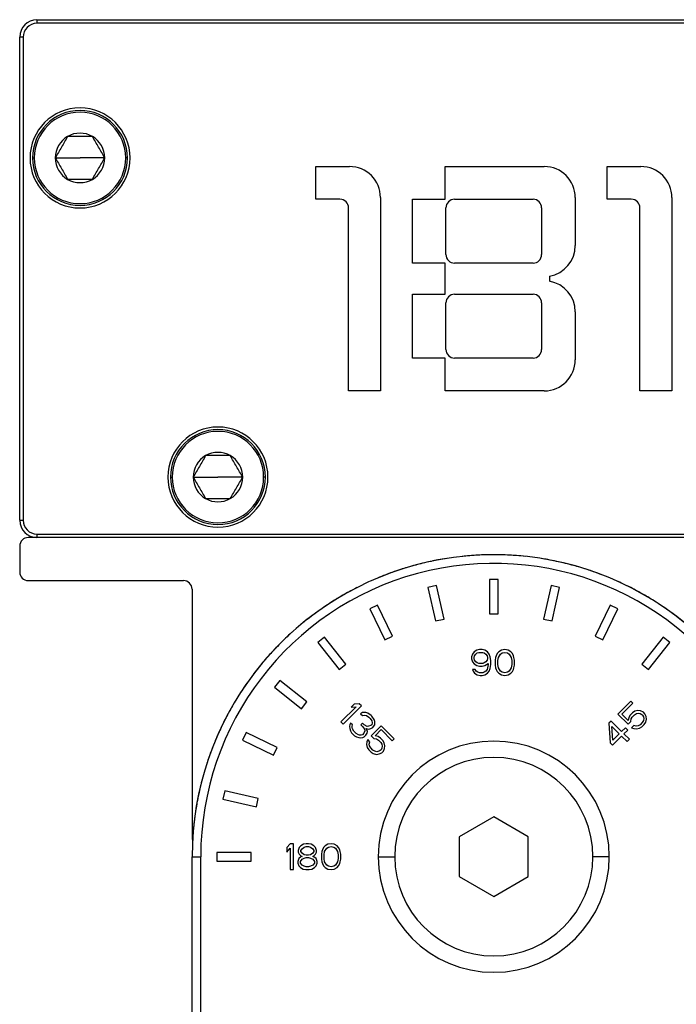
# Model space of a CAD drawing. Header units: millimetres. Extents: x -531 to 2300, y 404 to 998.
# Tile 2 of 27: x -524 to -486, y 683 to 740. Entities that reach past the tile are written whole.
import ezdxf

# ---------------------------------------------------------------- set-up
doc = ezdxf.new("R2010")
doc.units = ezdxf.units.MM

# ---------------------------------------------------------------- blocks, each defined once
blk = doc.blocks.new('Drawing View4')
at = {"color": 7, "linetype": 'Continuous', "lineweight": 25}
for p, q in [((-44.879, 39.287), (-44.879, 39.087)), ((-44.879, 39.287), (8.121, 39.287)), ((8.121, 39.087), (-44.879, 39.087)), ((-43.629, 39.297), (-43.629, 39.287)), ((-43.629, 39.297), (6.871, 39.297)), ((-45.679, 38.287), (-45.879, 38.287)), ((-45.879, 10.287), (-45.879, 38.287)), ((-45.679, 38.287), (-45.679, 10.287)), ((-45.129, 31.287), (-45.029, 31.287)), ((-43.814, 31.287), (-42.379, 31.287)), ((-40.944, 31.287), (-42.379, 31.287)), ((-39.629, 31.287), (-39.729, 31.287)), ((-28.704, 30.787), (-26.754, 30.787)), ((-28.704, 28.887), (-28.704, 30.787)), ((-21.204, 30.787), (-15.454, 30.787)), ((-21.204, 28.887), (-21.204, 30.787)), ((-11.804, 30.787), (-9.854, 30.787)), ((-11.804, 28.887), (-11.804, 30.787)), ((-27.304, 28.887), (-28.704, 28.887)), ((-24.954, 28.987), (-24.954, 17.787)), ((-23.104, 28.887), (-21.204, 28.887)), ((-23.104, 25.187), (-23.104, 28.887)), ((-20.654, 28.887), (-16.104, 28.887)), ((-13.654, 28.987), (-13.654, 26.212)), ((-10.404, 28.887), (-11.804, 28.887)), ((-8.054, 28.987), (-8.054, 17.787)), ((-26.804, 17.787), (-26.804, 28.387)), ((-21.154, 25.687), (-21.154, 28.387)), ((-15.604, 28.387), (-15.604, 25.687)), ((-9.904, 17.787), (-9.904, 28.387)), ((-21.204, 25.187), (-23.104, 25.187)), ((-21.204, 23.387), (-21.204, 25.187)), ((-16.104, 25.187), (-20.654, 25.187)), ((-15.154, 24.437), (-15.154, 24.137)), ((-23.104, 23.387), (-21.204, 23.387)), ((-23.104, 19.687), (-23.104, 23.387)), ((-21.154, 20.187), (-21.154, 22.887)), ((-20.654, 23.387), (-16.104, 23.387)), ((-15.604, 22.887), (-15.604, 20.187)), ((-13.654, 22.363), (-13.654, 19.587)), ((-21.204, 19.687), (-23.104, 19.687)), ((-21.204, 17.787), (-21.204, 19.687)), ((-16.104, 19.687), (-20.654, 19.687)), ((-24.954, 17.787), (-26.804, 17.787)), ((-15.454, 17.787), (-21.204, 17.787)), ((-8.054, 17.787), (-9.904, 17.787)), ((-37.129, 12.787), (-37.029, 12.787)), ((-35.814, 12.787), (-34.379, 12.787)), ((-32.944, 12.787), (-34.379, 12.787)), ((-31.629, 12.787), (-31.729, 12.787)), ((-45.879, 10.287), (-45.679, 10.287)), ((-44.886, 9.287), (-45.379, 9.287)), ((-44.879, 9.487), (8.121, 9.487)), ((-44.879, 9.487), (-44.879, 9.287)), ((8.121, 9.287), (-44.879, 9.287)), ((-45.879, 8.787), (-45.879, 7.287)), ((-18.629, 6.854), (-18.629, 4.858)), ((-18.129, 6.854), (-18.629, 6.854)), ((-18.129, 4.858), (-18.129, 6.854)), ((-45.379, 6.787), (-36.379, 6.787)), ((-35.879, 6.287), (-35.879, -8.218)), ((-21.71, 6.506), (-22.197, 6.395)), ((-22.197, 6.395), (-21.753, 4.45)), ((-21.266, 4.561), (-21.71, 6.506)), ((-15.047, 6.506), (-15.491, 4.561)), ((-14.56, 6.395), (-15.047, 6.506)), ((-15.004, 4.45), (-14.56, 6.395)), ((-25.124, 5.371), (-25.575, 5.154)), ((-25.575, 5.154), (-24.709, 3.356)), ((-24.258, 3.573), (-25.124, 5.371)), ((-11.633, 5.371), (-12.499, 3.573)), ((-12.048, 3.356), (-11.182, 5.154)), ((-11.182, 5.154), (-11.633, 5.371)), ((-18.629, 4.858), (-18.129, 4.858)), ((-21.753, 4.45), (-21.266, 4.561)), ((-15.491, 4.561), (-15.004, 4.45)), ((-28.2, 3.504), (-28.591, 3.193)), ((-26.956, 1.944), (-28.2, 3.504)), ((-24.709, 3.356), (-24.258, 3.573)), ((-12.499, 3.573), (-12.048, 3.356)), ((-8.557, 3.504), (-9.801, 1.944)), ((-8.166, 3.193), (-8.557, 3.504)), ((-28.591, 3.193), (-27.347, 1.632)), ((-9.41, 1.632), (-8.166, 3.193)), ((-19.616, 2.532), (-19.679, 2.372)), ((-19.679, 2.372), (-19.679, 2.245)), ((-19.522, 2.66), (-19.616, 2.532)), ((-19.366, 2.755), (-19.522, 2.66)), ((-19.522, 2.341), (-19.491, 2.436)), ((-19.522, 2.277), (-19.522, 2.341)), ((-19.491, 2.436), (-19.429, 2.532)), ((-19.429, 2.532), (-19.335, 2.596)), ((-19.21, 2.787), (-19.366, 2.755)), ((-19.335, 2.596), (-19.241, 2.628)), ((-19.241, 2.628), (-19.022, 2.628)), ((-19.054, 2.787), (-19.21, 2.787)), ((-18.897, 2.755), (-19.054, 2.787)), ((-19.022, 2.628), (-18.929, 2.596)), ((-18.929, 2.596), (-18.835, 2.532)), ((-18.741, 2.66), (-18.897, 2.755)), ((-18.835, 2.532), (-18.772, 2.436)), ((-18.772, 2.436), (-18.741, 2.341)), ((-18.647, 2.532), (-18.741, 2.66)), ((-18.741, 2.341), (-18.741, 2.277)), ((-18.585, 2.372), (-18.647, 2.532)), ((-18.554, 2.149), (-18.585, 2.372)), ((-18.272, 2.341), (-18.304, 2.181)), ((-18.241, 2.436), (-18.272, 2.341)), ((-18.179, 2.564), (-18.241, 2.436)), ((-18.085, 2.66), (-18.179, 2.564)), ((-18.147, 2.149), (-18.116, 2.341)), ((-18.116, 2.341), (-17.991, 2.532)), ((-17.929, 2.755), (-18.085, 2.66)), ((-17.991, 2.532), (-17.897, 2.596)), ((-17.741, 2.787), (-17.929, 2.755)), ((-17.897, 2.596), (-17.741, 2.628)), ((-17.554, 2.755), (-17.741, 2.787)), ((-17.741, 2.628), (-17.585, 2.596)), ((-17.585, 2.596), (-17.491, 2.532)), ((-17.397, 2.66), (-17.554, 2.755)), ((-17.491, 2.532), (-17.366, 2.341)), ((-17.304, 2.564), (-17.397, 2.66)), ((-17.366, 2.341), (-17.335, 2.149)), ((-17.241, 2.436), (-17.304, 2.564)), ((-17.21, 2.341), (-17.241, 2.436)), ((-17.179, 2.181), (-17.21, 2.341)), ((-27.347, 1.632), (-26.956, 1.944)), ((-19.679, 2.245), (-19.616, 2.085)), ((-19.616, 2.085), (-19.522, 1.958)), ((-19.491, 2.181), (-19.522, 2.277)), ((-19.522, 1.958), (-19.366, 1.862)), ((-19.429, 2.085), (-19.491, 2.181)), ((-19.335, 2.021), (-19.429, 2.085)), ((-19.366, 1.862), (-19.21, 1.83)), ((-19.241, 1.989), (-19.335, 2.021)), ((-19.022, 1.989), (-19.241, 1.989)), ((-19.21, 1.83), (-19.054, 1.83)), ((-19.054, 1.83), (-18.897, 1.862)), ((-18.929, 2.021), (-19.022, 1.989)), ((-18.835, 2.085), (-18.929, 2.021)), ((-18.897, 1.862), (-18.71, 1.989)), ((-18.772, 2.181), (-18.835, 2.085)), ((-18.741, 2.277), (-18.772, 2.181)), ((-18.741, 1.734), (-18.772, 1.638)), ((-18.71, 1.926), (-18.741, 1.734)), ((-18.71, 1.989), (-18.71, 1.926)), ((-18.585, 1.702), (-18.554, 1.926)), ((-18.554, 1.926), (-18.554, 2.149)), ((-18.304, 2.181), (-18.304, 1.894)), ((-18.304, 1.894), (-18.272, 1.734)), ((-18.272, 1.734), (-18.241, 1.638)), ((-18.147, 1.926), (-18.147, 2.149)), ((-18.116, 1.734), (-18.147, 1.926)), ((-17.991, 1.543), (-18.116, 1.734)), ((-17.366, 1.734), (-17.491, 1.543)), ((-17.335, 1.926), (-17.366, 1.734)), ((-17.335, 2.149), (-17.335, 1.926)), ((-17.241, 1.638), (-17.21, 1.734)), ((-17.21, 1.734), (-17.179, 1.894)), ((-17.179, 1.894), (-17.179, 2.181)), ((-9.801, 1.944), (-9.41, 1.632)), ((-19.616, 1.638), (-19.585, 1.543)), ((-19.46, 1.638), (-19.616, 1.638)), ((-19.585, 1.543), (-19.491, 1.415)), ((-19.491, 1.415), (-19.335, 1.319)), ((-19.397, 1.543), (-19.46, 1.638)), ((-19.304, 1.479), (-19.397, 1.543)), ((-19.335, 1.319), (-19.179, 1.287)), ((-19.21, 1.447), (-19.304, 1.479)), ((-19.022, 1.447), (-19.21, 1.447)), ((-19.179, 1.287), (-19.054, 1.287)), ((-19.054, 1.287), (-18.897, 1.319)), ((-18.929, 1.479), (-19.022, 1.447)), ((-18.835, 1.543), (-18.929, 1.479)), ((-18.897, 1.319), (-18.741, 1.415)), ((-18.772, 1.638), (-18.835, 1.543)), ((-18.741, 1.415), (-18.647, 1.543)), ((-18.647, 1.543), (-18.585, 1.702)), ((-18.241, 1.638), (-18.179, 1.511)), ((-18.179, 1.511), (-18.085, 1.415)), ((-18.085, 1.415), (-17.929, 1.319)), ((-17.897, 1.479), (-17.991, 1.543)), ((-17.929, 1.319), (-17.741, 1.287)), ((-17.741, 1.447), (-17.897, 1.479)), ((-17.585, 1.479), (-17.741, 1.447)), ((-17.741, 1.287), (-17.554, 1.319)), ((-17.491, 1.543), (-17.585, 1.479)), ((-17.554, 1.319), (-17.397, 1.415)), ((-17.397, 1.415), (-17.304, 1.511)), ((-17.304, 1.511), (-17.241, 1.638)), ((-30.784, 1), (-31.096, 0.609)), ((-31.096, 0.609), (-29.535, -0.635)), ((-29.224, -0.244), (-30.784, 1)), ((-29.535, -0.635), (-29.224, -0.244)), ((-26.366, -0.526), (-27.246, -1.406)), ((-27.113, -1.538), (-26.053, -0.478)), ((-26.476, -0.371), (-26.656, -0.551)), ((-26.656, -0.551), (-26.366, -0.526)), ((-26.185, -0.345), (-26.476, -0.371)), ((-26.053, -0.478), (-26.185, -0.345)), ((-10.427, -0.201), (-11.179, -0.952)), ((-10.955, -0.954), (-10.314, -0.314)), ((-10.314, -0.314), (-10.427, -0.201)), ((-25.99, -0.857), (-26.102, -0.925)), ((-26.102, -0.925), (-25.992, -1.035)), ((-25.992, -1.035), (-25.88, -1.012)), ((-25.811, -0.855), (-25.99, -0.857)), ((-25.88, -1.012), (-25.768, -1.033)), ((-25.678, -0.898), (-25.811, -0.855)), ((-25.768, -1.033), (-25.635, -1.121)), ((-25.5, -1.03), (-25.678, -0.898)), ((-25.635, -1.121), (-25.547, -1.209)), ((-25.456, -1.074), (-25.5, -1.03)), ((-25.324, -1.252), (-25.456, -1.074)), ((-11.179, -0.952), (-10.592, -1.539)), ((-10.594, -1.315), (-10.955, -0.954)), ((-10.551, -1.137), (-10.594, -1.315)), ((-10.463, -1.004), (-10.551, -1.137)), ((-10.331, -0.872), (-10.463, -1.004)), ((-10.416, -1.228), (-10.351, -1.117)), ((-10.351, -1.117), (-10.218, -0.984)), ((-10.198, -0.784), (-10.331, -0.872)), ((-10.218, -0.984), (-10.107, -0.919)), ((-10.02, -0.741), (-10.198, -0.784)), ((-10.107, -0.919), (-9.996, -0.897)), ((-9.863, -0.765), (-10.02, -0.741)), ((-9.996, -0.897), (-9.884, -0.921)), ((-9.884, -0.921), (-9.794, -0.967)), ((-9.706, -0.834), (-9.863, -0.765)), ((-9.794, -0.967), (-9.749, -1.012)), ((-9.749, -1.012), (-9.703, -1.101)), ((-9.616, -0.924), (-9.706, -0.834)), ((-9.703, -1.101), (-9.68, -1.213)), ((-9.547, -1.081), (-9.616, -0.924)), ((-9.523, -1.237), (-9.547, -1.081)), ((-27.246, -1.406), (-27.113, -1.538)), ((-26.734, -1.557), (-26.758, -1.669)), ((-26.758, -1.669), (-26.736, -1.78)), ((-26.688, -1.467), (-26.734, -1.557)), ((-26.578, -1.577), (-26.688, -1.467)), ((-26.602, -1.734), (-26.601, -1.645)), ((-26.601, -1.645), (-26.578, -1.577)), ((-25.996, -1.482), (-26.087, -1.572)), ((-26.087, -1.572), (-25.998, -1.661)), ((-25.998, -1.661), (-25.888, -1.816)), ((-25.908, -1.57), (-25.996, -1.482)), ((-25.73, -1.658), (-25.908, -1.57)), ((-25.641, -1.657), (-25.73, -1.658)), ((-25.506, -1.611), (-25.641, -1.657)), ((-25.547, -1.209), (-25.459, -1.342)), ((-25.461, -1.566), (-25.506, -1.611)), ((-24.904, -1.627), (-25.49, -2.214)), ((-25.438, -1.454), (-25.461, -1.566)), ((-25.459, -1.342), (-25.438, -1.454)), ((-25.396, -1.721), (-25.351, -1.676)), ((-25.351, -1.676), (-25.283, -1.564)), ((-25.281, -1.385), (-25.324, -1.252)), ((-25.283, -1.564), (-25.281, -1.385)), ((-24.152, -2.378), (-24.904, -1.627)), ((-11.576, -1.35), (-11.709, -1.482)), ((-11.709, -1.482), (-11.63, -2.622)), ((-10.967, -1.959), (-11.576, -1.35)), ((-11.475, -2.467), (-11.528, -1.663)), ((-11.528, -1.663), (-11.1, -2.092)), ((-10.592, -1.539), (-10.437, -1.384)), ((-10.437, -1.384), (-10.416, -1.228)), ((-10.256, -1.609), (-10.389, -1.742)), ((-10.122, -1.655), (-10.256, -1.609)), ((-10.01, -1.634), (-10.122, -1.655)), ((-9.899, -1.568), (-10.01, -1.634)), ((-9.92, -1.769), (-9.786, -1.681)), ((-9.767, -1.436), (-9.899, -1.568)), ((-9.786, -1.681), (-9.654, -1.549)), ((-9.701, -1.325), (-9.767, -1.436)), ((-9.68, -1.213), (-9.701, -1.325)), ((-9.654, -1.549), (-9.566, -1.416)), ((-9.566, -1.416), (-9.523, -1.237)), ((-32.745, -2.017), (-32.962, -2.467)), ((-30.947, -2.882), (-32.745, -2.017)), ((-26.736, -1.78), (-26.693, -1.914)), ((-26.693, -1.914), (-26.627, -2.025)), ((-26.627, -2.025), (-26.451, -2.201)), ((-26.58, -1.801), (-26.602, -1.734)), ((-26.492, -1.934), (-26.58, -1.801)), ((-26.36, -2.066), (-26.492, -1.934)), ((-26.451, -2.201), (-26.34, -2.267)), ((-26.227, -2.154), (-26.36, -2.066)), ((-26.34, -2.267), (-26.206, -2.31)), ((-26.16, -2.176), (-26.227, -2.154)), ((-26.071, -2.175), (-26.16, -2.176)), ((-26.003, -2.152), (-26.071, -2.175)), ((-25.913, -2.062), (-26.003, -2.152)), ((-25.983, -2.308), (-25.893, -2.263)), ((-25.867, -1.927), (-25.913, -2.062)), ((-25.893, -2.263), (-25.803, -2.172)), ((-25.888, -1.816), (-25.867, -1.927)), ((-25.803, -2.172), (-25.734, -2.06)), ((-25.776, -1.792), (-25.62, -1.813)), ((-25.711, -1.948), (-25.776, -1.792)), ((-25.734, -2.06), (-25.711, -1.948)), ((-25.62, -1.813), (-25.508, -1.79)), ((-25.508, -1.79), (-25.396, -1.721)), ((-25.49, -2.214), (-25.336, -2.368)), ((-25.267, -2.211), (-24.906, -1.85)), ((-25.089, -2.254), (-25.267, -2.211)), ((-24.956, -2.342), (-25.089, -2.254)), ((-24.906, -1.85), (-24.265, -2.491)), ((-11.495, -2.757), (-10.964, -2.227)), ((-11.1, -2.092), (-11.475, -2.467)), ((-10.746, -1.738), (-10.967, -1.959)), ((-10.964, -2.227), (-10.648, -2.543)), ((-10.832, -2.094), (-10.611, -1.873)), ((-10.516, -2.41), (-10.832, -2.094)), ((-10.611, -1.873), (-10.746, -1.738)), ((-10.389, -1.742), (-10.254, -1.788)), ((-10.254, -1.788), (-10.098, -1.812)), ((-10.098, -1.812), (-9.92, -1.769)), ((-32.962, -2.467), (-31.164, -3.333)), ((-26.206, -2.31), (-26.095, -2.332)), ((-26.095, -2.332), (-25.983, -2.308)), ((-25.74, -2.551), (-25.764, -2.708)), ((-25.764, -2.708), (-25.721, -2.886)), ((-25.694, -2.417), (-25.74, -2.551)), ((-25.561, -2.549), (-25.694, -2.417)), ((-25.607, -2.684), (-25.561, -2.549)), ((-25.586, -2.795), (-25.607, -2.684)), ((-25.52, -2.906), (-25.586, -2.795)), ((-25.336, -2.368), (-25.18, -2.389)), ((-25.18, -2.389), (-25.069, -2.455)), ((-25.069, -2.455), (-24.936, -2.587)), ((-24.823, -2.475), (-24.956, -2.342)), ((-24.936, -2.587), (-24.87, -2.698)), ((-24.849, -2.81), (-24.873, -2.922)), ((-24.87, -2.698), (-24.849, -2.81)), ((-24.735, -2.608), (-24.823, -2.475)), ((-24.693, -2.786), (-24.735, -2.608)), ((-24.717, -2.942), (-24.693, -2.786)), ((-24.265, -2.491), (-24.152, -2.378)), ((-11.63, -2.622), (-11.495, -2.757)), ((-10.648, -2.543), (-10.516, -2.41)), ((-31.164, -3.333), (-30.947, -2.882)), ((-25.721, -2.886), (-25.633, -3.019)), ((-25.633, -3.019), (-25.5, -3.152)), ((-25.388, -3.039), (-25.52, -2.906)), ((-25.5, -3.152), (-25.367, -3.239)), ((-25.277, -3.105), (-25.388, -3.039)), ((-25.367, -3.239), (-25.189, -3.282)), ((-25.165, -3.126), (-25.277, -3.105)), ((-25.189, -3.282), (-25.033, -3.258)), ((-25.053, -3.102), (-25.165, -3.126)), ((-24.963, -3.057), (-25.053, -3.102)), ((-25.033, -3.258), (-24.876, -3.19)), ((-24.918, -3.011), (-24.963, -3.057)), ((-24.873, -2.922), (-24.918, -3.011)), ((-24.876, -3.19), (-24.785, -3.099)), ((-24.785, -3.099), (-24.717, -2.942)), ((-33.986, -5.394), (-34.098, -5.881)), ((-32.041, -5.838), (-33.986, -5.394)), ((-34.098, -5.881), (-32.152, -6.325)), ((-32.152, -6.325), (-32.041, -5.838)), ((-18.379, -6.903), (-20.379, -8.058)), ((-16.379, -8.058), (-18.379, -6.903)), ((-30.191, -8.463), (-30.379, -8.686)), ((-30.004, -8.463), (-30.191, -8.463)), ((-30.004, -9.963), (-30.004, -8.463)), ((-29.41, -8.495), (-29.566, -8.59)), ((-29.254, -8.463), (-29.41, -8.495)), ((-29.129, -8.463), (-29.254, -8.463)), ((-28.972, -8.495), (-29.129, -8.463)), ((-28.816, -8.59), (-28.972, -8.495)), ((-28.004, -8.495), (-28.16, -8.59)), ((-27.816, -8.463), (-28.004, -8.495)), ((-27.629, -8.495), (-27.816, -8.463)), ((-27.472, -8.59), (-27.629, -8.495)), ((-20.379, -8.058), (-20.379, -10.367)), ((-16.379, -10.367), (-16.379, -8.058)), ((-34.445, -8.963), (-34.445, -9.463)), ((-32.449, -8.963), (-34.445, -8.963)), ((-32.449, -9.463), (-32.449, -8.963)), ((-30.379, -8.686), (-30.379, -8.941)), ((-30.379, -8.941), (-30.191, -8.718)), ((-30.191, -8.718), (-30.191, -9.963)), ((-29.66, -8.686), (-29.722, -8.846)), ((-29.722, -8.846), (-29.722, -8.941)), ((-29.722, -8.941), (-29.66, -9.069)), ((-29.566, -8.59), (-29.66, -8.686)), ((-29.66, -9.069), (-29.566, -9.165)), ((-29.566, -8.846), (-29.504, -8.75)), ((-29.566, -8.909), (-29.566, -8.846)), ((-29.504, -9.005), (-29.566, -8.909)), ((-29.504, -8.75), (-29.379, -8.654)), ((-29.379, -9.101), (-29.504, -9.005)), ((-29.379, -8.654), (-29.254, -8.622)), ((-29.254, -9.133), (-29.379, -9.101)), ((-29.254, -8.622), (-29.129, -8.622)), ((-29.129, -8.622), (-29.004, -8.654)), ((-29.004, -9.101), (-29.129, -9.133)), ((-29.004, -8.654), (-28.879, -8.75)), ((-28.879, -9.005), (-29.004, -9.101)), ((-28.879, -8.75), (-28.816, -8.846)), ((-28.816, -8.909), (-28.879, -9.005)), ((-28.722, -8.686), (-28.816, -8.59)), ((-28.816, -8.846), (-28.816, -8.909)), ((-28.816, -9.165), (-28.722, -9.069)), ((-28.66, -8.846), (-28.722, -8.686)), ((-28.722, -9.069), (-28.66, -8.941)), ((-28.66, -8.941), (-28.66, -8.846)), ((-28.347, -8.909), (-28.379, -9.069)), ((-28.379, -9.069), (-28.379, -9.356)), ((-28.316, -8.814), (-28.347, -8.909)), ((-28.254, -8.686), (-28.316, -8.814)), ((-28.16, -8.59), (-28.254, -8.686)), ((-28.222, -9.101), (-28.191, -8.909)), ((-28.222, -9.324), (-28.222, -9.101)), ((-28.191, -8.909), (-28.066, -8.718)), ((-28.066, -8.718), (-27.972, -8.654)), ((-27.972, -8.654), (-27.816, -8.622)), ((-27.816, -8.622), (-27.66, -8.654)), ((-27.66, -8.654), (-27.566, -8.718)), ((-27.566, -8.718), (-27.441, -8.909)), ((-27.379, -8.686), (-27.472, -8.59)), ((-27.441, -8.909), (-27.41, -9.101)), ((-27.41, -9.101), (-27.41, -9.324)), ((-27.316, -8.814), (-27.379, -8.686)), ((-27.285, -8.909), (-27.316, -8.814)), ((-27.254, -9.069), (-27.285, -8.909)), ((-27.254, -9.356), (-27.254, -9.069)), ((-35.879, -56.713), (-35.879, -9.213)), ((-35.879, -9.213), (-35.379, -9.213)), ((-35.379, -56.713), (-35.379, -9.213)), ((-34.445, -9.463), (-32.449, -9.463)), ((-29.691, -9.324), (-29.754, -9.484)), ((-29.754, -9.484), (-29.754, -9.58)), ((-29.754, -9.58), (-29.691, -9.739)), ((-29.566, -9.229), (-29.691, -9.324)), ((-29.597, -9.484), (-29.504, -9.356)), ((-29.597, -9.58), (-29.597, -9.484)), ((-29.504, -9.707), (-29.597, -9.58)), ((-29.566, -9.165), (-29.504, -9.197)), ((-29.504, -9.197), (-29.566, -9.229)), ((-29.504, -9.356), (-29.379, -9.292)), ((-29.379, -9.292), (-29.254, -9.261)), ((-29.129, -9.133), (-29.254, -9.133)), ((-29.254, -9.261), (-29.129, -9.261)), ((-29.129, -9.261), (-29.004, -9.292)), ((-29.004, -9.292), (-28.879, -9.356)), ((-28.879, -9.197), (-28.816, -9.165)), ((-28.816, -9.229), (-28.879, -9.197)), ((-28.879, -9.356), (-28.785, -9.484)), ((-28.785, -9.58), (-28.879, -9.707)), ((-28.691, -9.324), (-28.816, -9.229)), ((-28.785, -9.484), (-28.785, -9.58)), ((-28.629, -9.484), (-28.691, -9.324)), ((-28.691, -9.739), (-28.629, -9.58)), ((-28.629, -9.58), (-28.629, -9.484)), ((-28.379, -9.356), (-28.347, -9.516)), ((-28.347, -9.516), (-28.316, -9.612)), ((-28.316, -9.612), (-28.254, -9.739)), ((-28.191, -9.516), (-28.222, -9.324)), ((-28.066, -9.707), (-28.191, -9.516)), ((-27.441, -9.516), (-27.566, -9.707)), ((-27.41, -9.324), (-27.441, -9.516)), ((-27.379, -9.739), (-27.316, -9.612)), ((-27.316, -9.612), (-27.285, -9.516)), ((-27.285, -9.516), (-27.254, -9.356)), ((-25.079, -9.213), (-24.129, -9.213)), ((-11.679, -9.213), (-12.629, -9.213)), ((-30.191, -9.963), (-30.004, -9.963)), ((-29.691, -9.739), (-29.597, -9.835)), ((-29.597, -9.835), (-29.441, -9.931)), ((-29.379, -9.771), (-29.504, -9.707)), ((-29.441, -9.931), (-29.285, -9.963)), ((-29.254, -9.803), (-29.379, -9.771)), ((-29.285, -9.963), (-29.097, -9.963)), ((-29.129, -9.803), (-29.254, -9.803)), ((-29.004, -9.771), (-29.129, -9.803)), ((-29.097, -9.963), (-28.941, -9.931)), ((-28.879, -9.707), (-29.004, -9.771)), ((-28.941, -9.931), (-28.785, -9.835)), ((-28.785, -9.835), (-28.691, -9.739)), ((-28.254, -9.739), (-28.16, -9.835)), ((-28.16, -9.835), (-28.004, -9.931)), ((-27.972, -9.771), (-28.066, -9.707)), ((-28.004, -9.931), (-27.816, -9.963)), ((-27.816, -9.803), (-27.972, -9.771)), ((-27.66, -9.771), (-27.816, -9.803)), ((-27.816, -9.963), (-27.629, -9.931)), ((-27.566, -9.707), (-27.66, -9.771)), ((-27.629, -9.931), (-27.472, -9.835)), ((-27.472, -9.835), (-27.379, -9.739)), ((-20.379, -10.367), (-18.379, -11.522)), ((-18.379, -11.522), (-16.379, -10.367))]:
    blk.add_line(p, q, dxfattribs=at)
for centre, radius, start, end in [((-44.879, 38.287), 1, 90, 180), ((-44.879, 38.287), 0.8, 90, 180), ((-42.379, 31.287), 2.9, 0, 180), ((-42.379, 31.287), 2.75, 0, 180), ((-42.379, 31.287), 2.65, 0, 180), ((-42.379, 31.287), 1.435, 120, 180), ((-42.379, 31.287), 1.435, 60, 120), ((-42.379, 31.287), 1.435, 0, 60), ((-42.379, 31.287), 2.9, 180, 0), ((-42.379, 31.287), 2.75, 180, 0), ((-42.379, 31.287), 2.65, 180, 0), ((-42.379, 31.287), 1.435, 180, 240.0027), ((-42.379, 31.287), 1.435, 300, 0), ((-26.754, 28.987), 1.8, 0, 90), ((-15.454, 28.987), 1.8, 0, 90), ((-9.854, 28.987), 1.8, 0, 90), ((-42.379, 31.287), 1.435, 240.0027, 300), ((-27.304, 28.387), 0.5, 0, 90), ((-20.654, 28.387), 0.5, 90, 180), ((-16.104, 28.387), 0.5, 0, 90), ((-10.404, 28.387), 0.5, 0, 90), ((-20.654, 25.687), 0.5, 180, 270), ((-16.104, 25.687), 0.5, 270, 360), ((-15.454, 26.212), 1.8, 279.5941, 360), ((-15.454, 22.363), 1.8, 0, 80.4059), ((-20.654, 22.887), 0.5, 90, 180), ((-16.104, 22.887), 0.5, 0, 90), ((-20.654, 20.187), 0.5, 180, 270), ((-16.104, 20.187), 0.5, 270, 360), ((-15.454, 19.587), 1.8, 270, 360), ((-34.379, 12.787), 2.9, 0, 180), ((-34.379, 12.787), 2.75, 0, 180), ((-34.379, 12.787), 2.65, 0, 180), ((-34.379, 12.787), 1.435, 120, 180), ((-34.379, 12.787), 1.435, 60, 120), ((-34.379, 12.787), 1.435, 0, 60), ((-34.379, 12.787), 2.9, 180, 0), ((-34.379, 12.787), 2.75, 180, 0), ((-34.379, 12.787), 2.65, 180, 0), ((-34.379, 12.787), 1.435, 180, 240.0027), ((-34.379, 12.787), 1.435, 300, 0), ((-34.379, 12.787), 1.435, 240.0027, 300), ((-44.879, 10.287), 1, 180, 269.5947), ((-44.879, 10.287), 0.8, 180, 270), ((-45.379, 8.787), 0.5, 90, 180), ((-44.879, 10.287), 1, 269.5947, 270), ((-18.379, -9.213), 17.5, 29.8409, 180), ((-18.379, -9.213), 17, 30.2136, 180), ((-45.379, 7.287), 0.5, 180, 270), ((-36.379, 6.287), 0.5, 0, 90), ((-18.379, -9.213), 6.7, 0, 180), ((-18.379, -9.213), 5.75, 0, 180), ((-18.379, -9.213), 6.7, 180, 0), ((-18.379, -9.213), 5.75, 180, 0)]:
    blk.add_arc(centre, radius, start, end, dxfattribs=at)
for points, knots in [([(-43.096, 32.53), (-43.216, 32.323), (-43.455, 31.909), (-43.694, 31.494), (-43.814, 31.287)], [0, 0, 0, 0, 0.499978, 1, 1, 1, 1]), ([(-41.661, 32.53), (-41.9, 32.53), (-42.379, 32.53), (-42.857, 32.53), (-43.096, 32.53)], [0, 0, 0, 0, 0.499978, 1, 1, 1, 1]), ([(-40.944, 31.287), (-41.063, 31.494), (-41.302, 31.909), (-41.541, 32.323), (-41.661, 32.53)], [0, 0, 0, 0, 0.4999784, 1, 1, 1, 1]), ([(-43.814, 31.287), (-43.694, 31.08), (-43.455, 30.666), (-43.216, 30.252), (-43.096, 30.045)], [0, 0, 0, 0, 0.5000174, 1, 1, 1, 1]), ([(-41.661, 30.045), (-41.542, 30.252), (-41.302, 30.666), (-41.063, 31.08), (-40.944, 31.287)], [0, 0, 0, 0, 0.499978, 1, 1, 1, 1]), ([(-43.096, 30.045), (-42.857, 30.045), (-42.379, 30.045), (-41.9, 30.045), (-41.661, 30.045)], [0, 0, 0, 0, 0.500016, 1, 1, 1, 1]), ([(-35.096, 14.03), (-35.216, 13.823), (-35.455, 13.409), (-35.694, 12.994), (-35.814, 12.787)], [0, 0, 0, 0, 0.499978, 1, 1, 1, 1]), ([(-33.661, 14.03), (-33.9, 14.03), (-34.379, 14.03), (-34.857, 14.03), (-35.096, 14.03)], [0, 0, 0, 0, 0.499978, 1, 1, 1, 1]), ([(-32.944, 12.787), (-33.063, 12.994), (-33.302, 13.409), (-33.542, 13.823), (-33.661, 14.03)], [0, 0, 0, 0, 0.499978, 1, 1, 1, 1]), ([(-35.814, 12.787), (-35.694, 12.58), (-35.455, 12.166), (-35.216, 11.752), (-35.096, 11.545)], [0, 0, 0, 0, 0.5000174, 1, 1, 1, 1]), ([(-33.661, 11.545), (-33.542, 11.752), (-33.302, 12.166), (-33.063, 12.58), (-32.944, 12.787)], [0, 0, 0, 0, 0.499978, 1, 1, 1, 1]), ([(-35.096, 11.545), (-34.857, 11.545), (-34.379, 11.545), (-33.9, 11.545), (-33.661, 11.545)], [0, 0, 0, 0, 0.500016, 1, 1, 1, 1]), ([(-21.116, 8.072), (-21.285, 8.044), (-21.586, 7.994), (-21.885, 7.932), (-22.017, 7.905)], [0, 0, 0, 0, 0.559995, 1, 1, 1, 1]), ([(-19.294, 8.263), (-19.465, 8.253), (-19.77, 8.235), (-20.074, 8.205), (-20.208, 8.191)], [0, 0, 0, 0, 0.5599953, 1, 1, 1, 1]), ([(-18.379, 8.287), (-18.55, 8.286), (-18.855, 8.284), (-19.16, 8.27), (-19.294, 8.263)], [0, 0, 0, 0, 0.5599954, 1, 1, 1, 1]), ([(-17.463, 8.263), (-17.634, 8.271), (-17.939, 8.285), (-18.244, 8.287), (-18.379, 8.287)], [0, 0, 0, 0, 0.559995, 1, 1, 1, 1]), ([(-16.549, 8.191), (-16.72, 8.208), (-17.023, 8.238), (-17.328, 8.256), (-17.463, 8.263)], [0, 0, 0, 0, 0.559995, 1, 1, 1, 1]), ([(-14.74, 7.905), (-14.908, 7.939), (-15.207, 8.001), (-15.508, 8.05), (-15.641, 8.072)], [0, 0, 0, 0, 0.559995, 1, 1, 1, 1]), ([(-23.786, 7.431), (-23.949, 7.377), (-24.238, 7.28), (-24.524, 7.172), (-24.65, 7.125)], [0, 0, 0, 0, 0.5599954, 1, 1, 1, 1]), ([(-22.908, 7.691), (-23.073, 7.646), (-23.367, 7.564), (-23.658, 7.472), (-23.786, 7.431)], [0, 0, 0, 0, 0.559995, 1, 1, 1, 1]), ([(-22.017, 7.905), (-22.184, 7.868), (-22.482, 7.802), (-22.778, 7.725), (-22.908, 7.691)], [0, 0, 0, 0, 0.559995, 1, 1, 1, 1]), ([(-13.849, 7.691), (-14.015, 7.734), (-14.311, 7.811), (-14.609, 7.876), (-14.74, 7.905)], [0, 0, 0, 0, 0.559995, 1, 1, 1, 1]), ([(-12.971, 7.431), (-13.134, 7.482), (-13.425, 7.575), (-13.72, 7.656), (-13.849, 7.691)], [0, 0, 0, 0, 0.559995, 1, 1, 1, 1]), ([(-12.107, 7.125), (-12.267, 7.185), (-12.553, 7.293), (-12.843, 7.389), (-12.971, 7.431)], [0, 0, 0, 0, 0.559995, 1, 1, 1, 1]), ([(-24.65, 7.125), (-24.809, 7.063), (-25.094, 6.951), (-25.373, 6.828), (-25.496, 6.774)], [0, 0, 0, 0, 0.559995, 1, 1, 1, 1]), ([(-26.323, 6.38), (-26.475, 6.301), (-26.747, 6.16), (-27.012, 6.009), (-27.129, 5.943)], [0, 0, 0, 0, 0.559995, 1, 1, 1, 1]), ([(-10.434, 6.38), (-10.587, 6.457), (-10.86, 6.593), (-11.138, 6.719), (-11.261, 6.774)], [0, 0, 0, 0, 0.559995, 1, 1, 1, 1]), ([(-9.629, 5.943), (-9.777, 6.027), (-10.043, 6.178), (-10.314, 6.318), (-10.434, 6.38)], [0, 0, 0, 0, 0.559995, 1, 1, 1, 1]), ([(-27.129, 5.943), (-27.276, 5.856), (-27.539, 5.702), (-27.797, 5.537), (-27.91, 5.464)], [0, 0, 0, 0, 0.5599954, 1, 1, 1, 1]), ([(-8.847, 5.464), (-8.992, 5.556), (-9.249, 5.721), (-9.513, 5.875), (-9.629, 5.943)], [0, 0, 0, 0, 0.559995, 1, 1, 1, 1]), ([(-27.91, 5.464), (-28.053, 5.37), (-28.308, 5.202), (-28.556, 5.024), (-28.665, 4.945)], [0, 0, 0, 0, 0.559995, 1, 1, 1, 1]), ([(-8.092, 4.945), (-8.231, 5.045), (-8.48, 5.222), (-8.735, 5.39), (-8.847, 5.464)], [0, 0, 0, 0, 0.559995, 1, 1, 1, 1]), ([(-28.665, 4.945), (-28.802, 4.844), (-29.048, 4.662), (-29.287, 4.471), (-29.392, 4.387)], [0, 0, 0, 0, 0.559995, 1, 1, 1, 1]), ([(-7.365, 4.387), (-7.499, 4.494), (-7.738, 4.685), (-7.984, 4.866), (-8.092, 4.945)], [0, 0, 0, 0, 0.559995, 1, 1, 1, 1]), ([(-30.088, 3.792), (-30.215, 3.677), (-30.44, 3.471), (-30.657, 3.256), (-30.753, 3.162)], [0, 0, 0, 0, 0.559995, 1, 1, 1, 1]), ([(-30.753, 3.162), (-30.873, 3.04), (-31.088, 2.822), (-31.293, 2.596), (-31.384, 2.497)], [0, 0, 0, 0, 0.559995, 1, 1, 1, 1]), ([(-31.384, 2.497), (-31.497, 2.369), (-31.7, 2.141), (-31.893, 1.904), (-31.979, 1.8)], [0, 0, 0, 0, 0.559995, 1, 1, 1, 1]), ([(-31.979, 1.8), (-32.085, 1.667), (-32.276, 1.428), (-32.457, 1.182), (-32.536, 1.074)], [0, 0, 0, 0, 0.559995, 1, 1, 1, 1]), ([(-32.536, 1.074), (-32.636, 0.935), (-32.814, 0.686), (-32.981, 0.431), (-33.055, 0.319)], [0, 0, 0, 0, 0.559995, 1, 1, 1, 1]), ([(-33.534, -0.463), (-33.618, -0.611), (-33.769, -0.877), (-33.909, -1.148), (-33.971, -1.268)], [0, 0, 0, 0, 0.559995, 1, 1, 1, 1]), ([(-33.971, -1.268), (-34.048, -1.421), (-34.184, -1.694), (-34.31, -1.972), (-34.366, -2.095)], [0, 0, 0, 0, 0.559995, 1, 1, 1, 1]), ([(-34.366, -2.095), (-34.434, -2.251), (-34.556, -2.531), (-34.667, -2.816), (-34.716, -2.941)], [0, 0, 0, 0, 0.559995, 1, 1, 1, 1]), ([(-34.716, -2.941), (-34.776, -3.101), (-34.884, -3.387), (-34.98, -3.677), (-35.022, -3.805)], [0, 0, 0, 0, 0.559995, 1, 1, 1, 1]), ([(-35.282, -4.683), (-35.325, -4.849), (-35.402, -5.145), (-35.467, -5.443), (-35.496, -5.574)], [0, 0, 0, 0, 0.559995, 1, 1, 1, 1]), ([(-35.496, -5.574), (-35.531, -5.742), (-35.592, -6.041), (-35.641, -6.342), (-35.663, -6.475)], [0, 0, 0, 0, 0.559995, 1, 1, 1, 1]), ([(-35.663, -6.475), (-35.689, -6.644), (-35.734, -6.946), (-35.768, -7.25), (-35.783, -7.383)], [0, 0, 0, 0, 0.559995, 1, 1, 1, 1]), ([(-35.783, -7.383), (-35.799, -7.554), (-35.829, -7.858), (-35.847, -8.163), (-35.855, -8.297)], [0, 0, 0, 0, 0.559995, 1, 1, 1, 1])]:
    blk.add_open_spline(points, degree=3, knots=knots, dxfattribs=at)

msp = doc.modelspace()

# ---------------------------------------------------------------- block references
at = {"color": 7, "linetype": 'Continuous', "lineweight": 25}
msp.add_blockref('Drawing View4', (-478.57, 700.603), dxfattribs=at)

doc.saveas('drawing.dxf')
